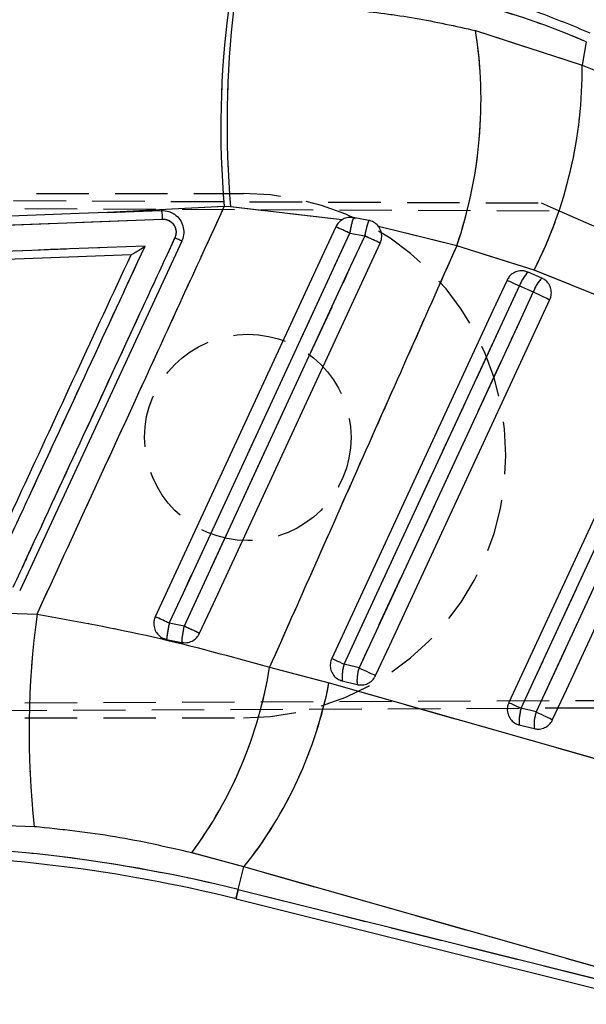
# Model space of a CAD drawing. Extents: x 48 to 403, y 96 to 252.
# Tile 17 of 23: x 189 to 203, y 209 to 233. Entities that reach past the tile are written whole.
import ezdxf

# ---------------------------------------------------------------- set-up
doc = ezdxf.new("R2010")
doc.units = 0
doc.linetypes.add('HIDDEN', pattern=[1.905, 1.27, -0.635])
doc.layers.get('0').update_dxf_attribs({"linetype": 'CONTINUOUS'})
doc.styles.add('SLDTEXTSTYLE0', font='TXT', dxfattribs={"width": 0.75})
doc.dimstyles.new('SLDDIMSTYLE0', dxfattribs={"dimtxt": 3.5, "dimasz": 3.302, "dimexe": 0, "dimexo": 0.0625, "dimgap": 0.875, "dimtad": 1, "dimdec": 0, "dimrnd": 1e-09, "dimzin": 12, "dimtxsty": 'SLDTEXTSTYLE0', "dimsah": 1, "dimcen": 0.09, "dimazin": 3, "dimtfac": 1, "dimtofl": 0, "dimtmove": 0, "dimatfit": 3, "dimtolj": 1, "dimtzin": 12})

# ---------------------------------------------------------------- blocks, each defined once
blk = doc.blocks.new('_D')
at = {"color": 179, "linetype": 'CONTINUOUS'}
for p, q in [((195.549, 234.006), (230.608, 234.006)), ((229.608, 234.006), (229.608, 197.023)), ((128.259, 197.023), (230.608, 197.023))]:
    blk.add_line(p, q, dxfattribs=at)
for points in [[(229.608, 234.006), (229.1, 230.704), (230.116, 230.704)], [(229.608, 197.023), (230.116, 200.325), (229.1, 200.325)]]:
    blk.add_solid(points, dxfattribs=at)
at = {"color": 179, "linetype": 'CONTINUOUS', "insert": (225.096, 210.176, 0.1), "char_height": 3.5, "attachment_point": 1, "rotation": 90, "style": 'SLDTEXTSTYLE0'}
blk.add_mtext('37', dxfattribs=at)
blk = doc.blocks.new('_D_1')
at = {"color": 179, "linetype": 'CONTINUOUS'}
for p, q in [((64.54, 212.085), (64.54, 247.529)), ((217.331, 222.582), (217.331, 247.529)), ((217.331, 246.529), (64.54, 246.529))]:
    blk.add_line(p, q, dxfattribs=at)
for points in [[(64.54, 246.529), (67.842, 246.021), (67.842, 247.037)], [(217.331, 246.529), (214.029, 247.037), (214.029, 246.021)]]:
    blk.add_solid(points, dxfattribs=at)
at = {"color": 179, "linetype": 'CONTINUOUS', "insert": (136.997, 251.041, 0.1), "char_height": 3.5, "attachment_point": 1, "style": 'SLDTEXTSTYLE0'}
blk.add_mtext('153', dxfattribs=at)

msp = doc.modelspace()

# ---------------------------------------------------------------- linework, layer by layer
at = {"color": 7, "linetype": 'CONTINUOUS'}
for p, q in [((200.2971, 232.5475), (202.8749, 231.7115)), ((202.977, 232.276), (202.8749, 231.7115)), ((202.8749, 231.7115), (212.5917, 227.8184)), ((194.2128, 228.2832), (191.3864, 228.1406)), ((191.3864, 228.1406), (192.689, 228.19)), ((194.3676, 228.2743), (194.2128, 228.2832)), ((197.0642, 227.9656), (194.3676, 228.2743)), ((175.5613, 227.3315), (192.7125, 227.9807)), ((197.7118, 227.9485), (197.3369, 228.018)), ((197.252, 227.6397), (197.613, 227.574)), ((199.8418, 227.3342), (197.949, 227.7986)), ((193.1841, 227.4501), (189.2609, 218.9741)), ((191.9576, 227.1188), (163.3781, 226.0308)), ((191.9584, 227.1188), (191.9576, 227.1188)), ((201.7121, 226.7436), (199.8418, 227.3342)), ((201.902, 226.551), (201.5671, 226.6982)), ((211.428, 222.8497), (201.7121, 226.7436)), ((201.3583, 226.3622), (201.6932, 226.2151)), ((185.3894, 218.551), (189.6833, 218.4127)), ((193.2404, 218.1192), (192.8824, 218.1915)), ((192.8174, 217.7992), (193.1802, 217.7248)), ((195.3104, 217.1243), (196.7484, 216.7431)), ((197.476, 217.1081), (197.1147, 217.1981)), ((197.068, 216.7945), (197.4293, 216.7045)), ((201.7619, 216.0395), (201.4006, 216.1296)), ((201.3539, 215.726), (201.7151, 215.6359)), ((189.615, 213.26), (185.8368, 213.3872)), ((194.6906, 212.2863), (193.4266, 212.6272)), ((194.5532, 211.7352), (194.6906, 212.2863)), ((205.5674, 209.1938), (194.6906, 212.2863)), ((194.5532, 211.7352), (205.6783, 208.9614)), ((194.4972, 211.5107), (205.721, 208.7123))]:
    msp.add_line(p, q, dxfattribs=at)
at = {"color": 7, "linetype": 'HIDDEN'}
for p, q in [((200.2971, 232.5475), (202.8749, 231.7115)), ((202.977, 232.276), (202.8749, 231.7115)), ((202.8749, 231.7115), (212.5917, 227.8184)), ((156.7274, 228.5688), (201.8881, 228.3722)), ((159.1849, 228.5998), (194.6815, 228.5998)), ((156.9967, 228.3671), (202.3185, 228.1837)), ((201.8881, 228.3722), (202.3185, 228.1837)), ((194.2128, 228.2832), (191.3864, 228.1406)), ((194.3676, 228.2743), (194.2128, 228.2832)), ((197.0642, 227.9656), (194.3676, 228.2743)), ((202.3185, 228.1837), (208.3664, 225.5345)), ((175.5613, 227.3315), (192.7125, 227.9807)), ((197.252, 227.6397), (197.613, 227.574)), ((199.8418, 227.3342), (197.949, 227.7986)), ((201.7121, 226.7436), (199.8418, 227.3342)), ((211.428, 222.8497), (201.7121, 226.7436)), ((201.3583, 226.3622), (201.6932, 226.2151)), ((185.3894, 218.551), (189.6833, 218.4127)), ((193.2404, 218.1192), (192.8824, 218.1915)), ((195.3104, 217.1243), (196.7484, 216.7431)), ((197.476, 217.1081), (197.1147, 217.1981)), ((210.8746, 216.1666), (156.7256, 215.9309)), ((156.9969, 216.1326), (210.9607, 216.351)), ((201.7619, 216.0395), (201.4006, 216.1296)), ((156.9985, 215.8998), (194.6815, 215.8998)), ((189.615, 213.26), (185.8368, 213.3872)), ((194.6906, 212.2863), (193.4266, 212.6272)), ((194.5532, 211.7352), (194.6906, 212.2863)), ((205.5674, 209.1938), (194.6906, 212.2863)), ((194.5532, 211.7352), (205.6783, 208.9614))]:
    msp.add_line(p, q, dxfattribs=at)
at = {"color": 7, "linetype": 'CONTINUOUS', "flags": 128}
for points in [[(191.3864, 228.1406), (190.7032, 228.1147), (184.233, 227.8691), (175.538, 227.5383)], [(196.9135, 227.7957), (196.5748, 227.0638), (195.2107, 224.1162), (192.5416, 218.3485)], [(192.8824, 218.1915), (193.2232, 218.9285), (194.5866, 221.8765), (197.252, 227.6397)], [(197.613, 227.574), (197.2722, 226.837), (195.9088, 223.889), (193.2404, 218.1192)], [(193.6146, 217.9455), (193.9503, 218.671), (195.3143, 221.6187), (197.9892, 227.3994)], [(201.0587, 226.501), (200.7175, 225.7642), (199.3527, 222.8168), (196.8151, 217.3369)], [(201.0587, 226.501), (201.0679, 226.4967), (201.0869, 226.4879), (201.1149, 226.475), (201.1513, 226.4581), (201.1951, 226.4378), (201.2451, 226.4146), (201.3, 226.3892), (201.3583, 226.3622)], [(197.1147, 217.1981), (197.4559, 217.935), (198.8207, 220.8823), (201.3583, 226.3622)], [(201.6932, 226.2151), (201.352, 225.4782), (199.9872, 222.5309), (197.476, 217.1081)], [(201.6932, 226.2151), (201.7533, 226.1872), (201.8136, 226.1593), (201.8725, 226.132), (201.9284, 226.1062), (201.9798, 226.0824), (202.0253, 226.0613), (202.0637, 226.0435), (202.094, 226.0295)], [(197.8769, 216.9225), (198.2181, 217.6593), (199.5829, 220.6066), (202.094, 226.0295)], [(205.031, 224.7554), (204.6898, 224.0185), (203.325, 221.0712), (201.101, 216.2683)], [(201.4006, 216.1296), (201.7418, 216.8664), (203.1066, 219.8138), (205.3306, 224.6166)], [(205.6655, 224.4695), (205.3243, 223.7326), (203.9595, 220.7853), (201.7619, 216.0395)], [(202.1627, 215.8539), (202.5039, 216.5907), (203.8687, 219.5381), (206.0663, 224.2839)], [(196.8151, 217.3369), (196.8244, 217.3326), (196.8433, 217.3238), (196.8713, 217.3108), (196.9077, 217.294), (196.9515, 217.2737), (197.0016, 217.2505), (197.0564, 217.2251), (197.1147, 217.1981)], [(197.476, 217.1081), (197.5361, 217.0802), (197.5964, 217.0523), (197.6554, 217.025), (197.7113, 216.9991), (197.7627, 216.9753), (197.8082, 216.9543), (197.8466, 216.9365), (197.8769, 216.9225)], [(196.7484, 216.7431), (206.3479, 214.0127), (207.6252, 213.6492)], [(201.101, 216.2683), (201.1102, 216.264), (201.1291, 216.2553), (201.1572, 216.2423), (201.1936, 216.2254), (201.2374, 216.2051), (201.2874, 216.182), (201.3423, 216.1566), (201.4006, 216.1296)], [(201.7619, 216.0395), (201.822, 216.0117), (201.8823, 215.9837), (201.9412, 215.9565), (201.9971, 215.9306), (202.0485, 215.9068), (202.094, 215.8857), (202.1324, 215.8679), (202.1627, 215.8539)]]:
    msp.add_lwpolyline(points, dxfattribs=at)
at = {"color": 7, "linetype": 'HIDDEN', "flags": 128}
for points in [[(192.8824, 218.1915), (193.2232, 218.9285), (194.5866, 221.8765), (197.252, 227.6397)], [(197.613, 227.574), (197.2722, 226.837), (195.9088, 223.889), (193.2404, 218.1192)], [(201.0587, 226.501), (201.0679, 226.4967), (201.0869, 226.4879), (201.1149, 226.475), (201.1513, 226.4581), (201.1951, 226.4378), (201.2451, 226.4146), (201.3, 226.3892), (201.3583, 226.3622)], [(197.1147, 217.1981), (197.4559, 217.935), (198.8207, 220.8823), (201.3583, 226.3622)], [(201.6932, 226.2151), (201.352, 225.4782), (199.9872, 222.5309), (197.476, 217.1081)], [(201.6932, 226.2151), (201.7533, 226.1872), (201.8136, 226.1593), (201.8725, 226.132), (201.9284, 226.1062), (201.9798, 226.0824), (202.0253, 226.0613), (202.0637, 226.0435), (202.094, 226.0295)], [(201.4006, 216.1296), (201.7418, 216.8664), (203.1066, 219.8138), (205.3306, 224.6166)], [(205.6655, 224.4695), (205.3243, 223.7326), (203.9595, 220.7853), (201.7619, 216.0395)], [(196.8151, 217.3369), (196.8244, 217.3326), (196.8433, 217.3238), (196.8713, 217.3108), (196.9077, 217.294), (196.9515, 217.2737), (197.0016, 217.2505), (197.0564, 217.2251), (197.1147, 217.1981)], [(197.476, 217.1081), (197.5361, 217.0802), (197.5964, 217.0523), (197.6554, 217.025), (197.7113, 216.9991), (197.7627, 216.9753), (197.8082, 216.9543), (197.8466, 216.9365), (197.8769, 216.9225)], [(196.7484, 216.7431), (206.3479, 214.0127), (207.6252, 213.6492)], [(201.101, 216.2683), (201.1102, 216.264), (201.1291, 216.2553), (201.1572, 216.2423), (201.1936, 216.2254), (201.2374, 216.2051), (201.2874, 216.182), (201.3423, 216.1566), (201.4006, 216.1296)], [(201.7619, 216.0395), (201.822, 216.0117), (201.8823, 215.9837), (201.9412, 215.9565), (201.9971, 215.9306), (202.0485, 215.9068), (202.094, 215.8857), (202.1324, 215.8679), (202.1627, 215.8539)], [(194.5532, 211.7352), (194.5288, 211.6371), (194.5113, 211.5669), (194.5007, 211.5248), (194.4972, 211.5107)]]:
    msp.add_lwpolyline(points, dxfattribs=at)
at = {"color": 8, "linetype": 'CONTINUOUS', "flags": 128}
msp.add_lwpolyline([(194.4972, 211.5107), (194.5007, 211.5248), (194.5113, 211.5669), (194.5288, 211.6371), (194.5532, 211.7352)], dxfattribs=at)
at = {"color": 7, "linetype": 'HIDDEN'}
msp.add_circle((194.7833, 222.6912), 2.5, dxfattribs=at)
at = {"color": 7, "linetype": 'CONTINUOUS'}
for centre, radius, start, end in [((216.1321, 230.2032), 22.0033, 172.42762, 185.00615), ((218.2348, 230.3226), 23.9549, 173.32134, 184.90533), ((189.5268, 230.8615), 10.9015, 341.12133, 8.89702), ((192.2207, 231.5851), 10.6549, 332.97414, 0.67991), ((199.9069, 227.2425), 2.6845, 163.20763, 171.49074), ((199.6501, 227.2371), 2.0648, 159.84626, 170.60761), ((165.1363, 158.4043), 76.3214, 65.115193, 65.394968), ((143.8637, 111.2647), 128.1282, 65.011748, 65.197188), ((202.2467, 226.0429), 0.9441, 136.046, 160.23179), ((202.5816, 225.8958), 0.944, 136.04548, 160.23203), ((210.4021, 215.561), 20.9141, 172.16313, 186.31673), ((163.9271, 155.7859), 68.7958, 65.109348, 65.421867), ((196.1026, 217.4567), 3.303, 167.14585, 174.04802), ((195.6869, 217.5438), 2.5132, 166.76464, 175.86993), ((147.1352, 118.3271), 109.9279, 64.987453, 65.202495), ((185.1138, 218.7525), 10.3258, 323.61572, 350.92733), ((198.1107, 216.8784), 1.046, 162.2015, 184.59758), ((198.472, 216.7883), 1.046, 162.20206, 184.59916), ((186.5999, 218.7253), 10.3402, 321.4855, 348.94835), ((202.3966, 215.8098), 1.0461, 162.20095, 184.59665), ((202.7579, 215.7197), 1.0461, 162.201, 184.59666), ((185.8368, 176.7756), 36.0298, 76, 90), ((185.8368, 176.7756), 35.7985, 76, 90)]:
    msp.add_arc(centre, radius, start, end, dxfattribs=at)
at = {"color": 7, "linetype": 'HIDDEN'}
for centre, radius, start, end in [((216.1321, 230.2032), 22.0033, 172.42762, 185.00615), ((218.2348, 230.3226), 23.9549, 173.32134, 184.90533), ((189.5268, 230.8615), 10.9015, 341.12133, 8.89702), ((192.2207, 231.5851), 10.6549, 332.97414, 0.67991), ((194.6815, 222.2498), 6.35, 270, 90), ((199.9069, 227.2425), 2.6845, 163.20763, 171.49074), ((199.6501, 227.2371), 2.0648, 159.84626, 170.60761), ((165.1363, 158.4043), 76.3214, 65.115193, 65.394968), ((143.8637, 111.2647), 128.1282, 65.011748, 65.197188), ((202.2467, 226.0429), 0.9441, 136.046, 160.23179), ((202.5816, 225.8958), 0.944, 136.04548, 160.23203), ((210.4021, 215.561), 20.9141, 172.16313, 186.31673), ((163.9271, 155.7859), 68.7958, 65.109348, 65.421867), ((196.1026, 217.4567), 3.303, 167.14585, 174.04802), ((195.6869, 217.5438), 2.5132, 166.76464, 175.86993), ((147.1352, 118.3271), 109.9279, 64.987453, 65.202495), ((185.1138, 218.7525), 10.3258, 323.61572, 350.92733), ((198.1107, 216.8784), 1.046, 162.2015, 184.59758), ((198.472, 216.7883), 1.046, 162.20206, 184.59916), ((186.5999, 218.7253), 10.3402, 321.4855, 348.94835), ((202.3966, 215.8098), 1.0461, 162.20095, 184.59665), ((202.7579, 215.7197), 1.0461, 162.201, 184.59666), ((185.8368, 176.7756), 36.0298, 76, 90)]:
    msp.add_arc(centre, radius, start, end, dxfattribs=at)
at = {"color": 7, "linetype": 'CONTINUOUS'}
msp.add_ellipse((195.66, 215.5676), major_axis=(18.1281, -3.2787), ratio=0.9895709, start_param=1.3393102, end_param=1.8074977, dxfattribs=at)
at = {"color": 7, "linetype": 'HIDDEN'}
msp.add_ellipse((195.66, 215.5676), major_axis=(18.1281, -3.2787), ratio=0.9895709, start_param=1.3393102, end_param=1.8074977, dxfattribs=at)
at = {"color": 7, "linetype": 'CONTINUOUS'}
for points, knots in [([(203.07, 232.4877), (202.6466, 232.663), (201.7761, 233.0232), (200.4105, 233.4389), (198.9943, 233.7584), (197.557, 233.9632), (196.1338, 234.0525), (195.1296, 234.0395), (194.6106, 234.0092), (194.5488, 234.0056)], [0, 0, 0, 0, 0.157298, 0.3234146, 0.489477, 0.6554831, 0.8214404, 0.978747, 1, 1, 1, 1]), ([(194.4424, 233.1086), (194.927, 233.1227), (195.8961, 233.1508), (197.3661, 233.0577), (198.841, 232.871), (199.8117, 232.6553), (200.2971, 232.5475)], [0, 0, 0, 0, 0.2461301, 0.4922509, 0.7461288, 1, 1, 1, 1]), ([(189.6833, 218.4127), (190.5593, 220.3198), (192.0704, 223.6093), (193.5788, 226.9001), (194.2128, 228.2832)], [0, 0, 0, 0, 0.57971884, 1, 1, 1, 1]), ([(192.689, 228.19), (192.7514, 228.1869), (192.8329, 228.183), (192.9073, 228.1519), (192.9248, 228.1446)], [0, 0, 0, 0, 0.7657207, 1, 1, 1, 1]), ([(192.689, 228.19), (192.6907, 228.1875), (192.6943, 228.1823), (192.7002, 228.1493), (192.7052, 228.104), (192.7096, 228.047), (192.7114, 228.0063), (192.7125, 227.9807)], [0, 0, 0, 0, 0.1889584, 0.4028076, 0.6180385, 0.7591396, 1, 1, 1, 1]), ([(192.9248, 228.1446), (192.9535, 228.1297), (193.0343, 228.0877), (193.142, 227.9788), (193.2208, 227.8184), (193.2413, 227.6408), (193.2138, 227.5168), (193.1871, 227.4569), (193.1842, 227.4503)], [0, 0, 0, 0, 0.1181442, 0.3326959, 0.546979, 0.7606694, 0.9737072, 1, 1, 1, 1]), ([(192.7125, 227.9807), (192.715, 227.9807), (192.7532, 227.9821), (192.828, 227.9711), (192.9245, 227.9202), (192.9988, 227.8403), (193.0419, 227.7405), (193.0519, 227.6309), (193.0284, 227.5627), (193.0166, 227.5287)], [0, 0, 0, 0, 0.0114352, 0.1767927, 0.3419317, 0.5066685, 0.6709823, 0.835825, 1, 1, 1, 1]), ([(197.0642, 227.9656), (197.0359, 227.9453), (196.9729, 227.9003), (196.9346, 227.8328), (196.9135, 227.7957)], [0, 0, 0, 0, 0.4504788, 1, 1, 1, 1]), ([(197.3369, 228.018), (197.2958, 228.0213), (197.2106, 228.0282), (197.1183, 227.9972), (197.0723, 227.9703), (197.0642, 227.9656)], [0, 0, 0, 0, 0.4349817, 0.9007537, 1, 1, 1, 1]), ([(197.949, 227.7986), (197.9195, 227.8312), (197.8605, 227.8963), (197.7702, 227.9357), (197.7197, 227.9467), (197.7118, 227.9485)], [0, 0, 0, 0, 0.457278, 0.9144558, 1, 1, 1, 1]), ([(197.9892, 227.3994), (198.0032, 227.439), (198.0322, 227.5205), (198.023, 227.6533), (197.986, 227.7461), (197.9549, 227.7903), (197.949, 227.7986)], [0, 0, 0, 0, 0.2976338, 0.6126129, 0.9272798, 1, 1, 1, 1]), ([(193.0166, 227.5287), (192.9598, 227.4059), (192.6756, 226.7918), (191.4821, 224.2125), (190.2319, 221.5104), (189.2089, 219.2996), (189.0952, 219.0539)], [0, 0, 0, 0, 0.0434774, 0.2173876, 0.9130279, 1, 1, 1, 1]), ([(193.1842, 227.4503), (193.1818, 227.4515), (193.177, 227.454), (193.139, 227.472), (193.0841, 227.4976), (193.0391, 227.5185), (193.0167, 227.5289)], [0, 0, 0, 0, 0.249999, 0.4999885, 0.7499937, 1, 1, 1, 1]), ([(192.2967, 227.3276), (187.418, 227.1431), (177.7167, 226.7763), (168.0149, 226.4079), (163.1922, 226.2247)], [0, 0, 0, 0, 0.5028959, 1, 1, 1, 1]), ([(188.5313, 219.716), (188.5627, 219.784), (188.8216, 220.3433), (189.9638, 222.8109), (191.0744, 225.2105), (191.9576, 227.1188)], [0, 0, 0, 0, 0.0275737, 0.2266558, 1, 1, 1, 1]), ([(188.6779, 219.5066), (188.7348, 219.6294), (189.0189, 220.2435), (190.2252, 222.8505), (191.3746, 225.3347), (192.2967, 227.3276)], [0, 0, 0, 0, 0.0471122, 0.2355616, 1, 1, 1, 1]), ([(191.9584, 227.1188), (191.9615, 227.1197), (191.9684, 227.1218), (192.0005, 227.1391), (192.0661, 227.1781), (192.1693, 227.2434), (192.2528, 227.2983), (192.2959, 227.327), (192.2967, 227.3276)], [0, 0, 0, 0, 0.0844761, 0.1914934, 0.3607235, 0.6670609, 0.9934894, 1, 1, 1, 1]), ([(199.8418, 227.3342), (199.0325, 225.5124), (197.5208, 222.1096), (196.0116, 218.7058), (195.3104, 217.1243)], [0, 0, 0, 0, 0.5353793, 1, 1, 1, 1]), ([(201.5671, 226.6982), (201.533, 226.7099), (201.4578, 226.7357), (201.3319, 226.7287), (201.2089, 226.6797), (201.1134, 226.5992), (201.0753, 226.5308), (201.0587, 226.501)], [0, 0, 0, 0, 0.1801829, 0.3974935, 0.6148164, 0.8321269, 1, 1, 1, 1]), ([(202.094, 226.0295), (202.0942, 226.0301), (202.1128, 226.0706), (202.1365, 226.1579), (202.1271, 226.2914), (202.0743, 226.4132), (201.9941, 226.5025), (201.9288, 226.5369), (201.902, 226.551)], [0, 0, 0, 0, 0.0030805, 0.2151713, 0.4272634, 0.6393562, 0.8514512, 1, 1, 1, 1]), ([(189.6833, 218.4127), (190.6243, 218.2408), (192.5275, 217.8931), (194.3758, 217.3825), (195.3104, 217.1243)], [0, 0, 0, 0, 0.4943857, 1, 1, 1, 1]), ([(192.5416, 218.3485), (192.5286, 218.3129), (192.5005, 218.2356), (192.5054, 218.1065), (192.5523, 217.9807), (192.6388, 217.8783), (192.7341, 217.8206), (192.797, 217.8044), (192.8174, 217.7992)], [0, 0, 0, 0, 0.1604671, 0.3483245, 0.5360156, 0.723285, 0.9100894, 1, 1, 1, 1]), ([(193.1802, 217.7248), (193.2224, 217.7203), (193.3086, 217.711), (193.4357, 217.7516), (193.5439, 217.8298), (193.5955, 217.9044), (193.6143, 217.9449), (193.6146, 217.9455)], [0, 0, 0, 0, 0.242017, 0.4928366, 0.7442079, 0.9961976, 1, 1, 1, 1]), ([(196.8151, 217.3369), (196.8008, 217.2964), (196.7717, 217.2142), (196.7811, 217.0809), (196.8311, 216.958), (196.9196, 216.8596), (197.0063, 216.8116), (197.058, 216.7973), (197.068, 216.7945)], [0, 0, 0, 0, 0.1858253, 0.3777953, 0.5697649, 0.7617315, 0.9537048, 1, 1, 1, 1]), ([(197.4293, 216.7045), (197.4609, 216.699), (197.5353, 216.6863), (197.6552, 216.7095), (197.7709, 216.7748), (197.8421, 216.8543), (197.8695, 216.908), (197.8769, 216.9225)], [0, 0, 0, 0, 0.1794585, 0.4229261, 0.6663924, 0.9098592, 1, 1, 1, 1]), ([(201.101, 216.2683), (201.0866, 216.2279), (201.0575, 216.1456), (201.0669, 216.0124), (201.117, 215.8895), (201.2054, 215.791), (201.2921, 215.7431), (201.3438, 215.7288), (201.3539, 215.726)], [0, 0, 0, 0, 0.1858181, 0.3777888, 0.5697597, 0.7617284, 0.953694, 1, 1, 1, 1]), ([(201.7151, 215.6359), (201.7467, 215.6305), (201.821, 215.6177), (201.9409, 215.6409), (202.0567, 215.7062), (202.1279, 215.7856), (202.1553, 215.8393), (202.1627, 215.8539)], [0, 0, 0, 0, 0.1792044, 0.4226652, 0.6661234, 0.9095853, 1, 1, 1, 1]), ([(193.4266, 212.6272), (192.8112, 212.7683), (191.5609, 213.0548), (190.2703, 213.1909), (189.615, 213.26)], [0, 0, 0, 0, 0.4922518, 1, 1, 1, 1])]:
    msp.add_open_spline(points, degree=3, knots=knots, dxfattribs=at)
at = {"color": 7, "linetype": 'HIDDEN'}
for points, knots in [([(194.4424, 233.1086), (194.927, 233.1227), (195.8961, 233.1508), (197.3661, 233.0577), (198.841, 232.871), (199.8117, 232.6553), (200.2971, 232.5475)], [0, 0, 0, 0, 0.2461301, 0.4922509, 0.7461288, 1, 1, 1, 1]), ([(189.6833, 218.4127), (190.5593, 220.3198), (192.0704, 223.6093), (193.5788, 226.9001), (194.2128, 228.2832)], [0, 0, 0, 0, 0.57971884, 1, 1, 1, 1]), ([(192.7125, 227.9807), (192.715, 227.9807), (192.7532, 227.9821), (192.828, 227.9711), (192.9245, 227.9202), (192.9988, 227.8403), (193.0419, 227.7405), (193.0519, 227.6309), (193.0284, 227.5627), (193.0166, 227.5287)], [0, 0, 0, 0, 0.0114352, 0.1767927, 0.3419317, 0.5066685, 0.6709823, 0.835825, 1, 1, 1, 1]), ([(193.0166, 227.5287), (192.9598, 227.4059), (192.6756, 226.7918), (191.4821, 224.2125), (190.2319, 221.5104), (189.2089, 219.2996), (189.0952, 219.0539)], [0, 0, 0, 0, 0.0434774, 0.2173876, 0.9130279, 1, 1, 1, 1]), ([(192.2967, 227.3276), (187.418, 227.1431), (177.7167, 226.7763), (168.0149, 226.4079), (163.1922, 226.2247)], [0, 0, 0, 0, 0.5028959, 1, 1, 1, 1]), ([(188.6779, 219.5066), (188.7348, 219.6294), (189.0189, 220.2435), (190.2252, 222.8505), (191.3746, 225.3347), (192.2967, 227.3276)], [0, 0, 0, 0, 0.0471122, 0.2355616, 1, 1, 1, 1]), ([(199.8418, 227.3342), (199.0325, 225.5124), (197.5208, 222.1096), (196.0116, 218.7058), (195.3104, 217.1243)], [0, 0, 0, 0, 0.5353793, 1, 1, 1, 1]), ([(189.6833, 218.4127), (190.6243, 218.2408), (192.5275, 217.8931), (194.3758, 217.3825), (195.3104, 217.1243)], [0, 0, 0, 0, 0.4943857, 1, 1, 1, 1]), ([(193.4266, 212.6272), (192.8112, 212.7683), (191.5609, 213.0548), (190.2703, 213.1909), (189.615, 213.26)], [0, 0, 0, 0, 0.4922518, 1, 1, 1, 1])]:
    msp.add_open_spline(points, degree=3, knots=knots, dxfattribs=at)

# ---------------------------------------------------------------- dimensions: what is measured, and where the dimension line sits
at = {"color": 179, "linetype": 'CONTINUOUS'}
dim = msp.add_linear_dim(base=(64.5403, 246.5295), p1=(217.3314, 221.582), p2=(64.5403, 211.0852), dimstyle='SLDDIMSTYLE0', dxfattribs=at)
dim.commit()
dim.dimension.update_dxf_attribs({"geometry": '_D_1', "text_midpoint": (142.2985, 246.5295), "dimtype": 160})
dim = msp.add_linear_dim(base=(229.6082, 197.0229), p1=(194.5488, 234.0056), p2=(127.2588, 197.0229), angle=90, dimstyle='SLDDIMSTYLE0', dxfattribs=at)
dim.commit()
dim.dimension.update_dxf_attribs({"geometry": '_D', "text_midpoint": (229.6082, 214.1839), "dimtype": 160})

doc.saveas('drawing.dxf')
